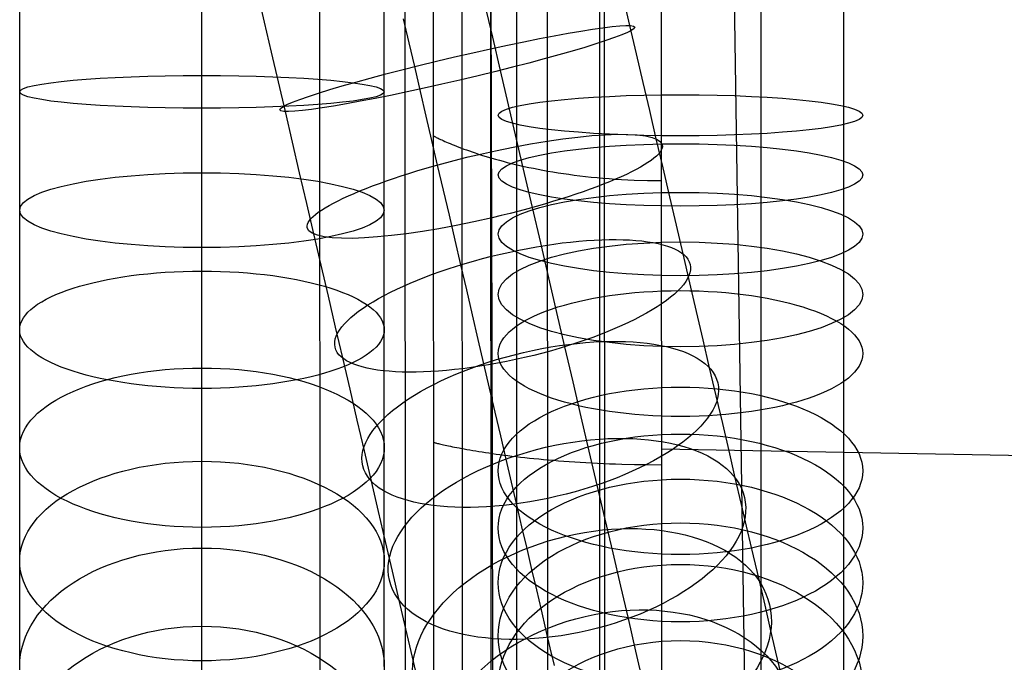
# Model space of a CAD drawing. Extents: x -310 to 431, y -269 to 264.
# Tile 5 of 64: x -308 to -222, y -156 to -100. Entities that reach past the tile are written whole.
import ezdxf

# ---------------------------------------------------------------- set-up
doc = ezdxf.new("R2010")
doc.units = 0
doc.layers.add('PREDEFINITO', color=7, linetype='CONTINUOUS')

msp = doc.modelspace()

# ---------------------------------------------------------------- linework, layer by layer
at = {"layer": 'PREDEFINITO'}
for p, q in [((-282.013, -25.979, 393), (-281.948, -163.725, 393)), ((-282.013, -25.979, 440), (-281.948, -163.725, 440)), ((-282.013, -25.979, 416.5), (-281.948, -163.725, 416.5)), ((-274.513, -25.973, 440), (-274.448, -163.721, 440)), ((-271.948, -163.72, 440.43), (-272.013, -25.969, 440.43)), ((-269.513, -25.969, 393), (-269.448, -163.719, 393)), ((-267.013, -25.967, 440), (-266.948, -163.718, 440)), ((-267.013, -25.967, 430), (-266.948, -163.718, 430)), ((-267.013, -25.967, 435), (-266.948, -163.718, 435)), ((-262.013, -25.963, 430), (-261.948, -163.715, 430)), ((-257.013, -25.959, 430), (-256.948, -163.713, 430)), ((-257.013, -25.959, 393), (-256.948, -163.713, 393)), ((-257.013, -25.959, 411.5), (-256.948, -163.713, 411.5)), ((-252.032, -25.952, 461.287), (-251.951, -163.709, 460.765)), ((-252.032, -25.952, 461.287), (-251.951, -163.709, 460.765)), ((-266.793, -137.797, 455.023), (-267.118, -30.916, 455.117)), ((-244.569, -162.217, 461.291), (-246.446, -38.998, 462.216)), ((-287.44, -97.356, 500.448), (-286.831, -99.967, 500.368)), ((-308.293, -101.032, 683.934), (-308.293, -98.509, 683.984)), ((-292.292, -100.49, 667.944), (-292.292, -98.415, 667.985)), ((-276.293, -101.032, 683.935), (-276.293, -98.509, 683.985)), ((-267.481, -98.34, 488.411), (-266.798, -101.267, 488.485)), ((-264.644, -100.723, 691.023), (-264.644, -97.982, 691.061)), ((-257.368, -100.118, 669.605), (-257.368, -97.982, 669.636)), ((-255.326, -97.837, 507.684), (-254.762, -100.252, 507.813)), ((-243.218, -100.928, 698.295), (-243.218, -97.982, 698.337)), ((-235.942, -100.323, 676.878), (-235.942, -97.982, 676.911)), ((-292.294, -101.574, 699.925), (-292.294, -98.602, 699.984)), ((-286.831, -99.967, 500.368), (-286.222, -102.578, 500.361)), ((-274.631, -99.656, 519.574), (-274.141, -101.758, 519.627)), ((-257.368, -102.252, 669.515), (-257.368, -100.118, 669.605)), ((-254.762, -100.252, 507.813), (-254.18, -102.749, 508.017)), ((-308.293, -103.553, 683.813), (-308.293, -101.032, 683.934)), ((-292.292, -102.563, 667.844), (-292.292, -100.49, 667.944)), ((-276.293, -103.553, 683.814), (-276.293, -101.032, 683.935)), ((-264.644, -103.462, 690.907), (-264.644, -100.723, 691.023)), ((-243.218, -103.873, 698.171), (-243.218, -100.928, 698.295)), ((-235.942, -102.663, 676.779), (-235.942, -100.323, 676.878)), ((-292.294, -104.543, 699.783), (-292.294, -101.574, 699.925)), ((-274.141, -101.758, 519.627), (-273.651, -103.857, 519.738)), ((-266.798, -101.267, 488.485), (-266.115, -104.191, 488.64)), ((-292.292, -104.632, 667.687), (-292.292, -102.563, 667.844)), ((-286.222, -102.578, 500.361), (-285.612, -105.188, 500.427)), ((-257.368, -104.383, 669.364), (-257.368, -102.252, 669.515)), ((-254.18, -102.749, 508.017), (-253.599, -105.238, 508.294)), ((-235.942, -104.999, 676.614), (-235.942, -102.663, 676.779)), ((-308.293, -106.069, 683.622), (-308.293, -103.553, 683.813)), ((-276.293, -106.07, 683.623), (-276.293, -103.553, 683.814)), ((-264.644, -106.196, 690.713), (-264.644, -103.462, 690.907)), ((-292.294, -107.507, 699.557), (-292.294, -104.543, 699.783)), ((-273.651, -103.857, 519.738), (-273.145, -106.026, 519.916)), ((-266.115, -104.191, 488.64), (-265.41, -107.214, 488.888)), ((-257.368, -106.509, 669.154), (-257.368, -104.383, 669.364)), ((-243.218, -106.812, 697.963), (-243.218, -103.873, 698.171)), ((-292.292, -106.779, 667.462), (-292.292, -104.632, 667.687)), ((-285.612, -105.188, 500.427), (-285.004, -107.796, 500.566)), ((-253.599, -105.238, 508.294), (-253.02, -107.72, 508.642)), ((-235.942, -107.329, 676.383), (-235.942, -104.999, 676.614)), ((-308.293, -108.681, 683.348), (-308.293, -106.069, 683.622)), ((-276.293, -108.681, 683.349), (-276.293, -106.07, 683.623)), ((-273.145, -106.026, 519.916), (-272.64, -108.19, 520.156)), ((-264.644, -108.924, 690.443), (-264.644, -106.196, 690.713)), ((-292.292, -108.918, 667.174), (-292.292, -106.779, 667.462)), ((-257.368, -108.714, 668.87), (-257.368, -106.509, 669.154)), ((-243.218, -109.744, 697.672), (-243.218, -106.812, 697.963)), ((-292.294, -110.583, 699.235), (-292.294, -107.507, 699.557)), ((-285.004, -107.796, 500.566), (-284.375, -110.491, 500.786)), ((-265.41, -107.214, 488.888), (-264.707, -110.228, 489.222)), ((-253.02, -107.72, 508.642), (-252.443, -110.19, 509.062)), ((-235.942, -109.747, 676.072), (-235.942, -107.329, 676.383)), ((-308.293, -111.283, 682.997), (-308.293, -108.681, 683.348)), ((-276.293, -111.283, 682.999), (-276.293, -108.681, 683.349)), ((-272.64, -108.19, 520.156), (-272.137, -110.346, 520.459)), ((-257.368, -110.911, 668.523), (-257.368, -108.714, 668.87)), ((-292.292, -111.049, 666.824), (-292.292, -108.918, 667.174)), ((-264.644, -111.754, 690.08), (-264.644, -108.924, 690.443)), ((-243.218, -112.786, 697.282), (-243.218, -109.744, 697.672)), ((-235.942, -112.154, 675.691), (-235.942, -109.747, 676.072)), ((-292.294, -113.648, 698.822), (-292.294, -110.583, 699.235)), ((-284.375, -110.491, 500.786), (-283.748, -113.18, 501.085)), ((-272.137, -110.346, 520.459), (-271.636, -112.492, 520.824)), ((-271.973, -109.931, 440.43), (-271.968, -109.934, 441.026)), ((-271.968, -109.934, 441.026), (-271.953, -109.942, 441.612)), ((-271.953, -109.942, 441.612), (-271.927, -109.956, 442.189)), ((-271.927, -109.956, 442.189), (-271.891, -109.975, 442.757)), ((-271.891, -109.975, 442.757), (-271.845, -109.999, 443.315)), ((-271.845, -109.999, 443.315), (-271.789, -110.028, 443.864)), ((-271.789, -110.028, 443.864), (-271.722, -110.062, 444.404)), ((-271.722, -110.062, 444.404), (-271.646, -110.1, 444.934)), ((-271.646, -110.1, 444.934), (-271.559, -110.142, 445.455)), ((-271.559, -110.142, 445.455), (-271.462, -110.188, 445.967)), ((-271.462, -110.188, 445.967), (-271.355, -110.239, 446.47)), ((-271.355, -110.239, 446.47), (-271.239, -110.293, 446.964)), ((-271.239, -110.293, 446.964), (-271.112, -110.351, 447.449)), ((-271.112, -110.351, 447.449), (-270.975, -110.412, 447.924)), ((-270.975, -110.412, 447.924), (-270.828, -110.476, 448.391)), ((-270.828, -110.476, 448.391), (-270.671, -110.544, 448.849)), ((-270.671, -110.544, 448.849), (-270.505, -110.614, 449.298)), ((-270.505, -110.614, 449.298), (-270.328, -110.687, 449.738)), ((-264.707, -110.228, 489.222), (-264.006, -113.232, 489.644)), ((-252.443, -110.19, 509.062), (-251.849, -112.737, 509.573)), ((-308.293, -113.874, 682.572), (-308.293, -111.283, 682.997)), ((-292.292, -113.168, 666.411), (-292.292, -111.049, 666.824)), ((-276.293, -113.874, 682.573), (-276.293, -111.283, 682.999)), ((-270.328, -110.687, 449.738), (-270.142, -110.762, 450.169)), ((-270.142, -110.762, 450.169), (-269.946, -110.84, 450.592)), ((-269.946, -110.84, 450.592), (-269.74, -110.92, 451.005)), ((-269.74, -110.92, 451.005), (-269.524, -111.002, 451.41)), ((-269.524, -111.002, 451.41), (-269.299, -111.086, 451.806)), ((-269.299, -111.086, 451.806), (-269.063, -111.171, 452.194)), ((-269.063, -111.171, 452.194), (-268.819, -111.258, 452.573)), ((-268.819, -111.258, 452.573), (-268.564, -111.346, 452.943)), ((-268.564, -111.346, 452.943), (-268.3, -111.435, 453.305)), ((-268.3, -111.435, 453.305), (-268.026, -111.525, 453.658)), ((-257.368, -113.096, 668.11), (-257.368, -110.911, 668.523)), ((-268.026, -111.525, 453.658), (-267.743, -111.616, 454.003)), ((-267.743, -111.616, 454.003), (-267.45, -111.707, 454.34)), ((-267.45, -111.707, 454.34), (-267.147, -111.799, 454.668)), ((-267.147, -111.799, 454.668), (-266.835, -111.891, 454.987)), ((-266.835, -111.891, 454.987), (-266.514, -111.983, 455.299)), ((-266.514, -111.983, 455.299), (-266.183, -112.074, 455.602)), ((-266.183, -112.074, 455.602), (-265.842, -112.165, 455.897)), ((-265.842, -112.165, 455.897), (-265.492, -112.256, 456.183)), ((-265.492, -112.256, 456.183), (-265.133, -112.346, 456.462)), ((-265.133, -112.346, 456.462), (-264.765, -112.435, 456.732)), ((-264.644, -114.572, 689.633), (-264.644, -111.754, 690.08)), ((-235.942, -114.55, 675.239), (-235.942, -112.154, 675.691)), ((-292.292, -115.349, 665.919), (-292.292, -113.168, 666.411)), ((-283.748, -113.18, 501.085), (-283.123, -115.858, 501.461)), ((-271.636, -112.492, 520.824), (-271.12, -114.704, 521.268)), ((-264.765, -112.435, 456.732), (-264.387, -112.523, 456.994)), ((-264.387, -112.523, 456.994), (-263.999, -112.61, 457.248)), ((-263.999, -112.61, 457.248), (-263.603, -112.695, 457.494)), ((-263.603, -112.695, 457.494), (-263.197, -112.779, 457.732)), ((-263.197, -112.779, 457.732), (-262.782, -112.861, 457.963)), ((-262.782, -112.861, 457.963), (-262.358, -112.941, 458.185)), ((-262.358, -112.941, 458.185), (-261.925, -113.019, 458.399)), ((-261.925, -113.019, 458.399), (-261.482, -113.094, 458.606)), ((-261.482, -113.094, 458.606), (-261.03, -113.167, 458.804)), ((-261.03, -113.167, 458.804), (-260.57, -113.237, 458.995)), ((-257.368, -115.268, 667.634), (-257.368, -113.096, 668.11)), ((-251.849, -112.737, 509.573), (-251.259, -115.267, 510.16)), ((-243.218, -115.816, 696.802), (-243.218, -112.786, 697.282)), ((-308.293, -116.451, 682.07), (-308.293, -113.874, 682.572)), ((-292.294, -116.699, 698.321), (-292.294, -113.648, 698.822)), ((-276.293, -116.451, 682.071), (-276.293, -113.874, 682.573)), ((-264.006, -113.232, 489.644), (-263.308, -116.224, 490.153)), ((-260.57, -113.237, 458.995), (-260.1, -113.305, 459.179)), ((-260.1, -113.305, 459.179), (-259.621, -113.369, 459.354)), ((-259.621, -113.369, 459.354), (-259.133, -113.43, 459.522)), ((-259.133, -113.43, 459.522), (-258.636, -113.488, 459.682)), ((-258.636, -113.488, 459.682), (-258.13, -113.542, 459.835)), ((-258.13, -113.542, 459.835), (-257.615, -113.592, 459.98)), ((-257.615, -113.592, 459.98), (-257.092, -113.638, 460.118)), ((-257.092, -113.638, 460.118), (-256.559, -113.681, 460.248)), ((-256.559, -113.681, 460.248), (-256.018, -113.718, 460.37)), ((-256.018, -113.718, 460.37), (-255.467, -113.752, 460.486)), ((-255.467, -113.752, 460.486), (-254.908, -113.781, 460.594)), ((-254.908, -113.781, 460.594), (-254.34, -113.804, 460.694)), ((-254.34, -113.804, 460.694), (-253.178, -113.837, 460.874)), ((-253.178, -113.837, 460.874), (-251.981, -113.848, 461.024)), ((-271.12, -114.704, 521.268), (-270.607, -116.902, 521.778)), ((-264.644, -117.377, 689.104), (-264.644, -114.572, 689.633)), ((-235.942, -116.931, 674.717), (-235.942, -114.55, 675.239)), ((-292.292, -117.515, 665.362), (-292.292, -115.349, 665.919)), ((-257.368, -117.5, 667.074), (-257.368, -115.268, 667.634)), ((-251.259, -115.267, 510.16), (-250.672, -117.78, 510.824)), ((-243.218, -118.83, 696.233), (-243.218, -115.816, 696.802)), ((-308.293, -119.104, 681.472), (-308.293, -116.451, 682.07)), ((-283.123, -115.858, 501.461), (-282.5, -118.526, 501.915)), ((-276.293, -119.104, 681.473), (-276.293, -116.451, 682.071)), ((-263.308, -116.224, 490.153), (-262.588, -119.308, 490.772)), ((-292.294, -119.734, 697.73), (-292.294, -116.699, 698.321)), ((-292.293, -119.663, 664.739), (-292.292, -117.515, 665.362)), ((-270.607, -116.902, 521.778), (-270.098, -119.084, 522.354)), ((-264.644, -120.164, 688.493), (-264.644, -117.377, 689.104)), ((-257.368, -119.714, 666.447), (-257.368, -117.5, 667.074)), ((-235.942, -119.377, 674.104), (-235.942, -116.931, 674.717)), ((-250.672, -117.78, 510.824), (-250.091, -120.273, 511.562)), ((-308.293, -121.738, 680.794), (-308.293, -119.104, 681.472)), ((-282.5, -118.526, 501.915), (-281.859, -121.276, 502.467)), ((-276.293, -121.739, 680.795), (-276.293, -119.104, 681.473)), ((-270.098, -119.084, 522.354), (-269.593, -121.248, 522.995)), ((-243.218, -121.827, 695.576), (-243.218, -118.83, 696.233)), ((-292.293, -122.859, 697.026), (-292.294, -119.734, 697.73)), ((-292.293, -121.791, 664.051), (-292.293, -119.663, 664.739)), ((-262.588, -119.308, 490.772), (-261.873, -122.374, 491.483)), ((-257.368, -121.907, 665.753), (-257.368, -119.714, 666.447)), ((-235.942, -121.804, 673.416), (-235.942, -119.377, 674.104)), ((-264.644, -123.028, 687.775), (-264.644, -120.164, 688.493)), ((-250.091, -120.273, 511.562), (-249.498, -122.813, 512.4)), ((-308.293, -124.351, 680.036), (-308.293, -121.738, 680.794)), ((-292.293, -123.958, 663.277), (-292.293, -121.791, 664.051)), ((-281.859, -121.276, 502.467), (-281.221, -124.009, 503.101)), ((-276.293, -124.351, 680.037), (-276.293, -121.739, 680.795)), ((-269.593, -121.248, 522.995), (-269.078, -123.453, 523.722)), ((-243.218, -124.905, 694.804), (-243.218, -121.827, 695.576)), ((-235.942, -124.208, 672.655), (-235.942, -121.804, 673.416)), ((-261.873, -122.374, 491.483), (-261.162, -125.419, 492.287)), ((-257.368, -124.078, 664.992), (-257.368, -121.907, 665.753)), ((-292.293, -125.962, 696.227), (-292.293, -122.859, 697.026)), ((-269.078, -123.453, 523.722), (-268.569, -125.635, 524.518)), ((-264.644, -125.869, 686.97), (-264.644, -123.028, 687.775)), ((-249.498, -122.813, 512.4), (-248.911, -125.328, 513.316)), ((-308.293, -126.939, 679.2), (-308.293, -124.351, 680.036)), ((-292.293, -126.1, 662.436), (-292.293, -123.958, 663.277)), ((-281.221, -124.009, 503.101), (-280.588, -126.723, 503.817)), ((-276.293, -126.939, 679.201), (-276.293, -124.351, 680.037)), ((-257.368, -126.284, 664.142), (-257.368, -124.078, 664.992)), ((-235.942, -126.588, 671.821), (-235.942, -124.208, 672.655)), ((-243.218, -127.959, 693.939), (-243.218, -124.905, 694.804)), ((-292.293, -129.039, 695.335), (-292.293, -125.962, 696.227)), ((-292.293, -128.215, 661.528), (-292.293, -126.1, 662.436)), ((-268.569, -125.635, 524.518), (-268.066, -127.792, 525.38)), ((-264.644, -128.683, 686.079), (-264.644, -125.869, 686.97)), ((-261.162, -125.419, 492.287), (-260.458, -128.44, 493.182)), ((-248.911, -125.328, 513.316), (-248.331, -127.814, 514.31)), ((-308.293, -129.575, 678.259), (-308.293, -126.939, 679.2)), ((-280.588, -126.723, 503.817), (-279.96, -129.415, 504.615)), ((-276.293, -129.575, 678.259), (-276.293, -126.939, 679.201)), ((-257.368, -128.462, 663.223), (-257.368, -126.284, 664.142)), ((-235.942, -129.006, 670.889), (-235.942, -126.588, 671.821)), ((-268.066, -127.792, 525.38), (-267.569, -129.922, 526.309)), ((-248.331, -127.814, 514.31), (-247.758, -130.27, 515.381)), ((-292.293, -130.301, 660.556), (-292.293, -128.215, 661.528)), ((-264.644, -131.47, 685.102), (-264.644, -128.683, 686.079)), ((-260.458, -128.44, 493.182), (-259.739, -131.519, 494.197)), ((-257.368, -130.61, 662.237), (-257.368, -128.462, 663.223)), ((-243.218, -130.984, 692.981), (-243.218, -127.959, 693.939)), ((-308.293, -132.18, 677.235), (-308.293, -129.575, 678.259)), ((-292.293, -132.087, 694.35), (-292.293, -129.039, 695.335)), ((-279.96, -129.415, 504.615), (-279.319, -132.159, 505.52)), ((-276.293, -132.18, 677.236), (-276.293, -129.575, 678.259)), ((-235.942, -131.393, 669.882), (-235.942, -129.006, 670.889)), ((-292.293, -132.399, 659.496), (-292.293, -130.301, 660.556)), ((-267.569, -129.922, 526.309), (-267.069, -132.065, 527.325)), ((-247.758, -130.27, 515.381), (-247.181, -132.741, 516.553)), ((-257.368, -132.727, 661.185), (-257.368, -130.61, 662.237)), ((-243.218, -133.979, 691.931), (-243.218, -130.984, 692.981)), ((-308.293, -134.752, 676.132), (-308.293, -132.18, 677.235)), ((-292.293, -135.191, 693.241), (-292.293, -132.087, 694.35)), ((-279.319, -132.159, 505.52), (-278.686, -134.876, 506.51)), ((-276.293, -134.752, 676.133), (-276.293, -132.18, 677.236)), ((-267.069, -132.065, 527.325), (-266.576, -134.175, 528.408)), ((-264.644, -134.3, 684.012), (-264.644, -131.47, 685.102)), ((-259.739, -131.519, 494.197), (-259.028, -134.568, 495.309)), ((-235.942, -133.748, 668.801), (-235.942, -131.393, 669.882)), ((-292.293, -134.462, 658.37), (-292.293, -132.399, 659.496)), ((-257.368, -134.85, 660.043), (-257.368, -132.727, 661.185)), ((-247.181, -132.741, 516.553), (-246.613, -135.175, 517.803)), ((-235.942, -136.068, 667.647), (-235.942, -133.748, 668.801)), ((-308.293, -137.288, 674.949), (-308.293, -134.752, 676.132)), ((-292.293, -136.488, 657.179), (-292.293, -134.462, 658.37)), ((-276.293, -137.289, 674.949), (-276.293, -134.752, 676.133)), ((-266.576, -134.175, 528.408), (-266.092, -136.251, 529.558)), ((-264.644, -137.095, 682.833), (-264.644, -134.3, 684.012)), ((-259.028, -134.568, 495.309), (-258.324, -137.584, 496.514)), ((-243.218, -137.022, 690.759), (-243.218, -133.979, 691.931)), ((-292.293, -138.26, 692.036), (-292.293, -135.191, 693.241)), ((-278.686, -134.876, 506.51), (-278.059, -137.562, 507.584)), ((-257.368, -136.937, 658.835), (-257.368, -134.85, 660.043)), ((-246.613, -135.175, 517.803), (-246.054, -137.571, 519.13)), ((-292.293, -138.476, 655.924), (-292.293, -136.488, 657.179)), ((-266.092, -136.251, 529.558), (-265.616, -138.289, 530.774)), ((-235.942, -138.396, 666.396), (-235.942, -136.068, 667.647)), ((-308.293, -139.84, 673.66), (-308.293, -137.288, 674.949)), ((-276.293, -139.84, 673.66), (-276.293, -137.289, 674.949)), ((-271.962, -136.824, 440.43), (-271.957, -136.825, 441.021)), ((-271.957, -136.825, 441.021), (-271.941, -136.829, 441.603)), ((-271.941, -136.829, 441.603), (-271.915, -136.836, 442.176)), ((-271.915, -136.836, 442.176), (-271.879, -136.846, 442.741)), ((-271.879, -136.846, 442.741), (-271.833, -136.858, 443.297)), ((-271.833, -136.858, 443.297), (-271.776, -136.872, 443.844)), ((-271.776, -136.872, 443.844), (-271.709, -136.889, 444.382)), ((-271.709, -136.889, 444.382), (-271.631, -136.907, 444.912)), ((-271.631, -136.907, 444.912), (-271.544, -136.928, 445.432)), ((-271.544, -136.928, 445.432), (-271.446, -136.951, 445.944)), ((-271.446, -136.951, 445.944), (-271.338, -136.976, 446.448)), ((-271.338, -136.976, 446.448), (-271.22, -137.003, 446.942)), ((-271.22, -137.003, 446.942), (-271.092, -137.032, 447.428)), ((-271.092, -137.032, 447.428), (-270.954, -137.062, 447.905)), ((-270.954, -137.062, 447.905), (-270.806, -137.094, 448.374)), ((-270.806, -137.094, 448.374), (-270.648, -137.128, 448.834)), ((-270.648, -137.128, 448.834), (-270.481, -137.163, 449.285)), ((-270.481, -137.163, 449.285), (-270.303, -137.199, 449.727)), ((-270.303, -137.199, 449.727), (-270.115, -137.236, 450.161)), ((-270.115, -137.236, 450.161), (-269.918, -137.275, 450.587)), ((-269.918, -137.275, 450.587), (-269.711, -137.315, 451.003)), ((-269.711, -137.315, 451.003), (-269.494, -137.355, 451.411)), ((-269.494, -137.355, 451.411), (-269.267, -137.397, 451.811)), ((-269.267, -137.397, 451.811), (-269.03, -137.439, 452.202)), ((-264.644, -139.851, 681.568), (-264.644, -137.095, 682.833)), ((-257.368, -138.983, 657.561), (-257.368, -136.937, 658.835)), ((-251.967, -137.38, 460.962), (-181.257, -138.69, 467.073)), ((-243.218, -140.026, 689.492), (-243.218, -137.022, 690.759)), ((-292.293, -141.289, 690.736), (-292.293, -138.26, 692.036)), ((-278.059, -137.562, 507.584), (-277.44, -140.215, 508.742)), ((-269.03, -137.439, 452.202), (-268.784, -137.482, 452.584)), ((-268.784, -137.482, 452.584), (-268.528, -137.526, 452.958)), ((-268.528, -137.526, 452.958), (-268.263, -137.571, 453.324)), ((-268.263, -137.571, 453.324), (-267.988, -137.615, 453.68)), ((-267.988, -137.615, 453.68), (-267.703, -137.66, 454.029)), ((-267.703, -137.66, 454.029), (-267.409, -137.706, 454.369)), ((-267.409, -137.706, 454.369), (-267.106, -137.751, 454.7)), ((-267.106, -137.751, 454.7), (-266.793, -137.797, 455.023)), ((-266.751, -163.714, 455.001), (-266.793, -137.797, 455.023)), ((-266.793, -137.797, 455.023), (-266.47, -137.843, 455.337)), ((-266.47, -137.843, 455.337), (-266.138, -137.888, 455.643)), ((-266.138, -137.888, 455.643), (-265.797, -137.934, 455.941)), ((-265.797, -137.934, 455.941), (-265.447, -137.979, 456.23)), ((-265.447, -137.979, 456.23), (-265.087, -138.024, 456.511)), ((-265.087, -138.024, 456.511), (-264.718, -138.068, 456.783)), ((-264.718, -138.068, 456.783), (-264.339, -138.112, 457.047)), ((-264.339, -138.112, 457.047), (-263.952, -138.155, 457.302)), ((-263.952, -138.155, 457.302), (-263.555, -138.198, 457.55)), ((-263.555, -138.198, 457.55), (-263.149, -138.24, 457.788)), ((-263.149, -138.24, 457.788), (-262.734, -138.28, 458.019)), ((-262.734, -138.28, 458.019), (-262.31, -138.32, 458.241)), ((-258.324, -137.584, 496.514), (-257.629, -140.563, 497.814)), ((-246.054, -137.571, 519.13), (-245.505, -139.924, 520.533)), ((-292.293, -140.448, 654.589), (-292.293, -138.476, 655.924)), ((-265.616, -138.289, 530.774), (-265.144, -140.313, 532.069)), ((-262.31, -138.32, 458.241), (-261.877, -138.359, 458.455)), ((-261.877, -138.359, 458.455), (-261.434, -138.397, 458.661)), ((-261.434, -138.397, 458.661), (-260.983, -138.433, 458.858)), ((-260.983, -138.433, 458.858), (-260.523, -138.469, 459.047)), ((-260.523, -138.469, 459.047), (-260.054, -138.502, 459.228)), ((-260.054, -138.502, 459.228), (-259.576, -138.535, 459.4)), ((-259.576, -138.535, 459.4), (-259.089, -138.565, 459.564)), ((-259.089, -138.565, 459.564), (-258.594, -138.594, 459.72)), ((-258.594, -138.594, 459.72), (-258.089, -138.622, 459.868)), ((-258.089, -138.622, 459.868), (-257.576, -138.647, 460.008)), ((-257.576, -138.647, 460.008), (-257.054, -138.67, 460.139)), ((-257.368, -140.988, 656.222), (-257.368, -138.983, 657.561)), ((-257.054, -138.67, 460.139), (-256.523, -138.692, 460.262)), ((-256.523, -138.692, 460.262), (-255.984, -138.711, 460.378)), ((-255.984, -138.711, 460.378), (-255.436, -138.728, 460.484)), ((-255.436, -138.728, 460.484), (-254.314, -138.755, 460.674)), ((-254.314, -138.755, 460.674), (-253.158, -138.773, 460.831)), ((-253.158, -138.773, 460.831), (-251.968, -138.779, 460.955)), ((-235.942, -140.683, 665.072), (-235.942, -138.396, 666.396)), ((-308.293, -142.349, 672.29), (-308.293, -139.84, 673.66)), ((-276.293, -142.349, 672.291), (-276.293, -139.84, 673.66)), ((-264.644, -142.567, 680.217), (-264.644, -139.851, 681.568)), ((-245.505, -139.924, 520.533), (-244.96, -142.261, 522.029)), ((-292.293, -142.376, 653.191), (-292.293, -140.448, 654.589)), ((-277.44, -140.215, 508.742), (-276.817, -142.886, 510.008)), ((-265.144, -140.313, 532.069), (-264.682, -142.294, 533.429)), ((-257.629, -140.563, 497.814), (-256.929, -143.562, 499.236)), ((-243.218, -142.989, 688.132), (-243.218, -140.026, 689.492)), ((-235.942, -142.926, 663.675), (-235.942, -140.683, 665.072)), ((-292.293, -144.276, 689.343), (-292.293, -141.289, 690.736)), ((-257.368, -142.972, 654.803), (-257.368, -140.988, 656.222)), ((-308.293, -144.814, 670.842), (-308.293, -142.349, 672.29)), ((-292.293, -144.259, 651.731), (-292.293, -142.376, 653.191)), ((-276.293, -144.814, 670.842), (-276.293, -142.349, 672.291)), ((-264.682, -142.294, 533.429), (-264.23, -144.231, 534.853)), ((-264.644, -145.293, 678.752), (-264.644, -142.567, 680.217)), ((-244.96, -142.261, 522.029), (-244.426, -144.55, 523.6)), ((-276.817, -142.886, 510.008), (-276.203, -145.518, 511.359)), ((-257.368, -144.909, 653.321), (-257.368, -142.972, 654.803)), ((-243.218, -145.909, 686.68), (-243.218, -142.989, 688.132)), ((-235.942, -145.124, 662.208), (-235.942, -142.926, 663.675)), ((-292.293, -146.093, 650.212), (-292.293, -144.259, 651.731)), ((-292.293, -147.281, 687.824), (-292.293, -144.276, 689.343)), ((-264.23, -144.231, 534.853), (-263.788, -146.122, 536.338)), ((-256.929, -143.562, 499.236), (-256.24, -146.518, 500.753)), ((-308.293, -147.231, 669.316), (-308.293, -144.814, 670.842)), ((-276.293, -147.231, 669.316), (-276.293, -144.814, 670.842)), ((-257.368, -146.797, 651.778), (-257.368, -144.909, 653.321)), ((-244.426, -144.55, 523.6), (-243.903, -146.789, 525.245)), ((-235.942, -147.299, 660.652), (-235.942, -145.124, 662.208)), ((-276.203, -145.518, 511.359), (-275.598, -148.107, 512.793)), ((-264.644, -147.97, 677.202), (-264.644, -145.293, 678.752)), ((-243.218, -148.838, 685.105), (-243.218, -145.909, 686.68)), ((-292.293, -147.886, 648.627), (-292.293, -146.093, 650.212)), ((-263.788, -146.122, 536.338), (-263.357, -147.972, 537.89)), ((-257.368, -148.635, 650.175), (-257.368, -146.797, 651.778)), ((-256.24, -146.518, 500.753), (-255.561, -149.427, 502.365)), ((-243.903, -146.789, 525.245), (-243.393, -148.976, 526.963)), ((-308.293, -149.63, 667.692), (-308.293, -147.231, 669.316)), ((-292.293, -150.237, 686.211), (-292.293, -147.281, 687.824)), ((-276.293, -149.63, 667.692), (-276.293, -147.231, 669.316)), ((-235.942, -149.422, 659.028), (-235.942, -147.299, 660.652)), ((-292.293, -149.627, 646.984), (-292.293, -147.886, 648.627)), ((-275.598, -148.107, 512.793), (-275.005, -150.652, 514.311)), ((-264.644, -150.596, 675.567), (-264.644, -147.97, 677.202)), ((-263.357, -147.972, 537.89), (-262.937, -149.77, 539.501)), ((-257.368, -150.425, 648.507), (-257.368, -148.635, 650.175)), ((-255.561, -149.427, 502.365), (-254.894, -152.287, 504.07)), ((-243.393, -148.976, 526.963), (-242.894, -151.114, 528.757)), ((-243.218, -151.716, 683.438), (-243.218, -148.838, 685.105)), ((-235.942, -151.492, 657.336), (-235.942, -149.422, 659.028)), ((-308.293, -151.975, 665.991), (-308.293, -149.63, 667.692)), ((-292.293, -151.314, 645.286), (-292.293, -149.627, 646.984)), ((-292.293, -153.139, 684.505), (-292.293, -150.237, 686.211)), ((-276.293, -151.975, 665.992), (-276.293, -149.63, 667.692)), ((-262.937, -149.77, 539.501), (-262.53, -151.516, 541.169)), ((-275.005, -150.652, 514.311), (-274.415, -153.179, 515.929)), ((-264.644, -153.168, 673.849), (-264.644, -150.596, 675.567)), ((-257.368, -152.161, 646.782), (-257.368, -150.425, 648.507)), ((-242.894, -151.114, 528.757), (-242.409, -153.195, 530.621)), ((-308.293, -154.264, 664.216), (-308.293, -151.975, 665.991)), ((-292.293, -152.945, 643.534), (-292.293, -151.314, 645.286)), ((-276.293, -154.264, 664.217), (-276.293, -151.975, 665.992)), ((-262.53, -151.516, 541.169), (-262.135, -153.208, 542.894)), ((-243.218, -154.539, 681.681), (-243.218, -151.716, 683.438)), ((-235.942, -153.506, 655.578), (-235.942, -151.492, 657.336)), ((-292.293, -154.514, 641.737), (-292.293, -152.945, 643.534)), ((-257.368, -153.841, 645.002), (-257.368, -152.161, 646.782)), ((-254.894, -152.287, 504.07), (-254.231, -155.127, 505.888)), ((-292.293, -155.986, 682.708), (-292.293, -153.139, 684.505)), ((-274.415, -153.179, 515.929), (-273.837, -155.655, 517.628)), ((-264.644, -155.714, 672.028), (-264.644, -153.168, 673.849)), ((-262.135, -153.208, 542.894), (-261.755, -154.835, 544.664)), ((-257.368, -155.461, 643.169), (-257.368, -153.841, 645.002)), ((-242.409, -153.195, 530.621), (-241.937, -155.217, 532.553)), ((-235.942, -155.469, 653.75), (-235.942, -153.506, 655.578)), ((-308.293, -156.495, 662.369), (-308.293, -154.264, 664.216)), ((-292.293, -156.024, 639.89), (-292.293, -154.514, 641.737)), ((-276.293, -156.495, 662.369), (-276.293, -154.264, 664.217)), ((-243.218, -157.304, 679.834), (-243.218, -154.539, 681.681)), ((-261.755, -154.835, 544.664), (-261.389, -156.405, 546.486)), ((-257.368, -157.014, 641.294), (-257.368, -155.461, 643.169)), ((-254.231, -155.127, 505.888), (-253.581, -157.911, 507.799)), ((-241.937, -155.217, 532.553), (-241.48, -157.176, 534.55)), ((-235.942, -157.372, 651.86), (-235.942, -155.469, 653.75)), ((-292.293, -158.812, 680.795), (-292.293, -155.986, 682.708)), ((-292.293, -157.473, 637.995), (-292.293, -156.024, 639.89)), ((-273.837, -155.655, 517.628), (-273.272, -158.077, 519.408)), ((-264.644, -158.2, 670.127), (-264.644, -155.714, 672.028))]:
    msp.add_line(p, q, dxfattribs=at)
at = {"layer": 'PREDEFINITO', "extrusion": (0.226743, -0.971757, 0.065388)}
msp.add_circle((-286.461, 500.496, 72.86), 16, dxfattribs=at)
at = {"layer": 'PREDEFINITO', "extrusion": (1.84297e-13, 0.995954, 0.089862)}
msp.add_circle((292.293, 690.388, -44.209), 16, dxfattribs=at)
at = {"layer": 'PREDEFINITO', "extrusion": (4.8478e-12, 0.993627, 0.112717)}
msp.add_circle((250.293, 691.245, -30.405), 16, dxfattribs=at)
at = {"layer": 'PREDEFINITO', "extrusion": (0.223628, -0.958404, 0.177349)}
msp.add_circle((-286.461, 488.504, 139.435), 16, dxfattribs=at)
at = {"layer": 'PREDEFINITO', "extrusion": (7.58421e-15, 0.985288, 0.170903)}
msp.add_circle((250.293, 691.993, 4.974), 16, dxfattribs=at)
at = {"layer": 'PREDEFINITO', "extrusion": (1.60288e-13, 0.978717, 0.205212)}
msp.add_circle((292.293, 691.452, 25.997), 16, dxfattribs=at)
at = {"layer": 'PREDEFINITO', "extrusion": (1.97342e-13, 0.973542, 0.228507)}
msp.add_circle((250.293, 690.66, 40.341), 16, dxfattribs=at)
at = {"layer": 'PREDEFINITO', "extrusion": (0.217373, -0.931599, 0.29133)}
msp.add_circle((-286.461, 468.174, 206.716), 16, dxfattribs=at)
at = {"layer": 'PREDEFINITO', "extrusion": (-6.89726e-15, 0.95785, 0.287268)}
msp.add_circle((250.293, 687.097, 76.781), 16, dxfattribs=at)
at = {"layer": 'PREDEFINITO', "extrusion": (-5.07927e-14, 0.946825, 0.321748)}
msp.add_circle((292.293, 683.927, 98.342), 16, dxfattribs=at)
at = {"layer": 'PREDEFINITO', "extrusion": (3.83801e-11, 0.938615, 0.344967)}
msp.add_circle((250.293, 681.325, 112.938), 16, dxfattribs=at)
at = {"layer": 'PREDEFINITO', "extrusion": (0.207763, -0.890412, 0.404971)}
msp.add_circle((-286.461, 439.021, 273.233), 16, dxfattribs=at)
at = {"layer": 'PREDEFINITO', "extrusion": (-1.82465e-13, 0.899587, 0.436741)}
msp.add_circle((292.293, 667.135, 171.275), 16, dxfattribs=at)
at = {"layer": 'PREDEFINITO', "extrusion": (2.62137e-11, 0.888287, 0.459288)}
msp.add_circle((250.293, 662.632, 185.775), 16, dxfattribs=at)
at = {"layer": 'PREDEFINITO', "extrusion": (0.194702, -0.834437, 0.515563)}
msp.add_circle((-286.461, 400.897, 337.325), 16, dxfattribs=at)
at = {"layer": 'PREDEFINITO', "extrusion": (1.13243e-14, 0.857226, 0.51494)}
msp.add_circle((250.293, 649.635, 221.874), 16, dxfattribs=at)
at = {"layer": 'PREDEFINITO', "extrusion": (-1.50546e-13, 0.836994, 0.547212)}
msp.add_circle((292.293, 640.78, 243.026), 16, dxfattribs=at)
at = {"layer": 'PREDEFINITO', "extrusion": (1.48687e-13, 0.822689, 0.568492)}
msp.add_circle((250.293, 634.368, 257.068), 16, dxfattribs=at)
at = {"layer": 'PREDEFINITO', "extrusion": (0.178247, -0.763916, 0.620209)}
msp.add_circle((-286.461, 354.061, 397.248), 16, dxfattribs=at)
at = {"layer": 'PREDEFINITO', "extrusion": (2.13163e-14, 0.784343, 0.620327)}
msp.add_circle((250.293, 616.67, 291.614), 16, dxfattribs=at)
at = {"layer": 'PREDEFINITO', "extrusion": (-1.10245e-13, 0.759808, 0.650148)}
msp.add_circle((292.293, 605.018, 311.732), 16, dxfattribs=at)
at = {"layer": 'PREDEFINITO', "extrusion": (8.0123e-11, 0.742745, 0.669574)}
msp.add_circle((250.293, 596.787, 324.942), 16, dxfattribs=at)
at = {"layer": 'PREDEFINITO', "extrusion": (0.15863, -0.679843, 0.715996)}
msp.add_circle((-286.461, 299.236, 451.285), 16, dxfattribs=at)
at = {"layer": 'PREDEFINITO', "extrusion": (8.02136e-14, 0.669568, 0.74275)}
msp.add_circle((292.293, 560.491, 375.578), 16, dxfattribs=at)
at = {"layer": 'PREDEFINITO', "extrusion": (1.10799e-10, 0.650141, 0.759814)}
msp.add_circle((250.293, 550.623, 387.617), 16, dxfattribs=at)

doc.saveas('drawing.dxf')
